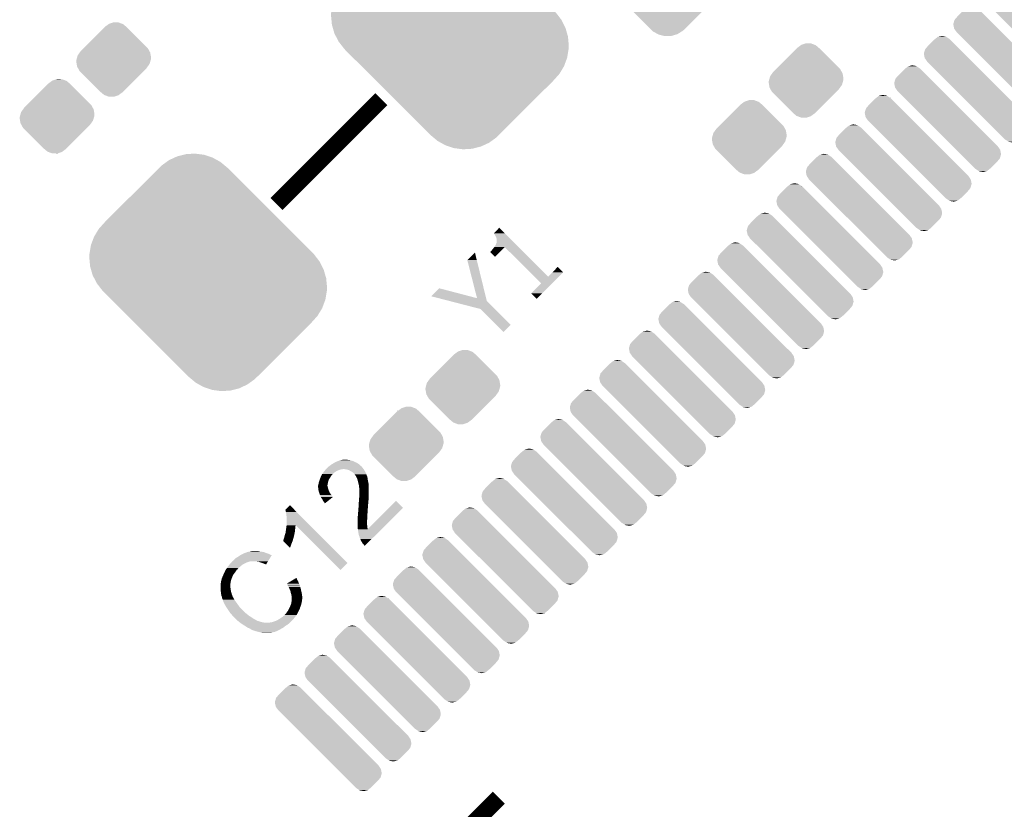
# Model space of a CAD drawing. Extents: x -9 to 122, y -9 to 65.
# Tile 141 of 256: x 43 to 55, y 46 to 56. Entities that reach past the tile are written whole.
import ezdxf

# ---------------------------------------------------------------- set-up
doc = ezdxf.new("R2010")
doc.units = 0
doc.layers.get('0').update_dxf_attribs({"linetype": 'CONTINUOUS'})
doc.layers.add('CLICKER_4_FOR_R7FA4M2A_V100_GTO', color=12, linetype='CONTINUOUS')
doc.layers.add('CLICKER_4_FOR_R7FA4M2A_V100_GTS', color=13, linetype='CONTINUOUS')

# ---------------------------------------------------------------- blocks, each defined once
blk = doc.blocks.new('CUSTOM_179')
for points in [[(-0.337542, 0.159966), (-0.111486, 0.386022), (0.386034, 0.159966), (0.159978, 0.386022)], [(-0.111486, 0.386022), (-0.10132, 0.396188), (0.159978, 0.386022), (0.147838, 0.396188)], [(-0.10132, 0.396188), (-0.10058, 0.396928), (-0.09984, 0.396188), (-0.10058, 0.396928)], [(-0.09984, 0.396188), (-0.062056, 0.424334), (0.147838, 0.396188), (0.114222, 0.424334)], [(-0.062056, 0.424334), (-0.057958, 0.427386), (0.114222, 0.424334), (0.10605, 0.427386)], [(-0.057958, 0.427386), (-0.00452, 0.44521), (0.10605, 0.427386), (0.058318, 0.44521)], [(-0.00452, 0.44521), (-0.001348, 0.446268), (0.058318, 0.44521), (-0.001348, 0.446268)], [(-0.396928, 0.10058), (-0.361196, 0.136312), (0.429078, 0.10058), (0.409112, 0.136312)], [(-0.361196, 0.136312), (-0.337542, 0.159966), (0.409112, 0.136312), (0.386034, 0.159966)], [(-0.447254, -0.00613), (-0.44374, 0.006132), (0.443738, -0.00613), (0.447254, 0.006132)], [(-0.44374, 0.006132), (-0.438216, 0.0254), (0.447254, 0.006132), (0.44831, 0.0254)], [(-0.438216, 0.0254), (-0.430808, 0.051232), (0.44831, 0.0254), (0.44388, 0.051232)], [(-0.430808, 0.051232), (-0.40732, 0.084216), (0.44388, 0.051232), (0.43822, 0.084216)], [(-0.40732, 0.084216), (-0.39619, 0.099842), (0.43822, 0.084216), (0.42949, 0.099842)], [(-0.39619, 0.099842), (-0.396928, 0.10058), (0.42949, 0.099842), (0.429078, 0.10058)], [(-0.44831, -0.0254), (-0.447254, -0.00613), (0.438212, -0.0254), (0.443738, -0.00613)], [(-0.443878, -0.05123), (-0.44831, -0.0254), (0.430808, -0.05123), (0.438212, -0.0254)], [(-0.438222, -0.084216), (-0.443878, -0.05123), (0.407314, -0.084216), (0.430808, -0.05123)], [(-0.429492, -0.09984), (-0.438222, -0.084216), (0.396188, -0.09984), (0.407314, -0.084216)], [(-0.429078, -0.10058), (-0.429492, -0.09984), (0.396928, -0.10058), (0.396188, -0.09984)], [(-0.409114, -0.136312), (-0.429078, -0.10058), (0.361196, -0.136312), (0.396928, -0.10058)], [(-0.386012, -0.159988), (-0.409114, -0.136312), (0.33752, -0.159988), (0.361196, -0.136312)], [(-0.159988, -0.386012), (-0.386012, -0.159988), (0.111496, -0.386012), (0.33752, -0.159988)], [(-0.147838, -0.396186), (-0.159988, -0.386012), (0.101322, -0.396186), (0.111496, -0.386012)], [(-0.114234, -0.424326), (-0.147838, -0.396186), (0.062064, -0.424326), (0.099838, -0.396186)], [(-0.106024, -0.427392), (-0.114234, -0.424326), (0.05795, -0.427392), (0.062064, -0.424326)], [(-0.05833, -0.445208), (-0.106024, -0.427392), (0.00452, -0.445208), (0.05795, -0.427392)], [(0.001336, -0.44627), (-0.05833, -0.445208), (0.001336, -0.44627), (0.00452, -0.445208)], [(0.10058, -0.396928), (0.099838, -0.396186), (0.10058, -0.396928), (0.101322, -0.396186)]]:
    blk.add_solid(points)
blk = doc.blocks.new('CUSTOM_199')
for points in [[(-0.594428, 0.515532), (-0.515456, 0.594504), (-0.246124, 0.515532), (-0.325096, 0.594504)], [(-0.515456, 0.594504), (-0.502992, 0.604496), (-0.325096, 0.594504), (-0.335088, 0.604496)], [(-0.502992, 0.604496), (-0.473298, 0.628298), (-0.336636, 0.604496), (-0.372512, 0.628298)], [(-0.473298, 0.628298), (-0.459946, 0.631578), (-0.372512, 0.628298), (-0.377458, 0.631578)], [(-0.459946, 0.631578), (-0.425722, 0.639984), (-0.377458, 0.631578), (-0.425722, 0.639984)], [(-0.336636, 0.604496), (-0.335862, 0.60527), (-0.335088, 0.604496), (-0.335862, 0.60527)], [(-0.639712, 0.431002), (-0.62593, 0.478014), (-0.161594, 0.431002), (-0.208606, 0.478014)], [(-0.62593, 0.478014), (-0.594428, 0.515532), (-0.208606, 0.478014), (-0.246124, 0.515532)], [(-0.64008, 0.42164), (-0.639712, 0.431002), (-0.152232, 0.42164), (-0.161594, 0.431002)], [(-0.630028, 0.373692), (-0.64008, 0.42164), (-0.104284, 0.373692), (-0.152232, 0.42164)], [(-0.604508, 0.336624), (-0.630028, 0.373692), (-0.067216, 0.336624), (-0.104284, 0.373692)], [(-0.60527, 0.335862), (-0.604508, 0.336624), (-0.066454, 0.335862), (-0.067216, 0.336624)], [(0.066454, -0.335862), (-0.60527, 0.335862), (0.60527, -0.335862), (-0.066454, 0.335862)], [(0.067218, -0.336626), (0.066454, -0.335862), (0.604506, -0.336626), (0.60527, -0.335862)], [(0.104284, -0.373692), (0.067218, -0.336626), (0.630024, -0.373692), (0.604506, -0.336626)], [(0.152232, -0.42164), (0.104284, -0.373692), (0.64008, -0.42164), (0.630024, -0.373692)], [(0.161586, -0.430994), (0.152232, -0.42164), (0.639712, -0.430994), (0.64008, -0.42164)], [(0.208598, -0.478006), (0.161586, -0.430994), (0.625932, -0.478006), (0.639712, -0.430994)], [(0.24612, -0.515528), (0.208598, -0.478006), (0.594432, -0.515528), (0.625932, -0.478006)], [(0.325032, -0.59444), (0.24612, -0.515528), (0.51552, -0.59444), (0.594432, -0.515528)], [(0.3351, -0.604508), (0.325032, -0.59444), (0.50297, -0.604508), (0.51552, -0.59444)], [(0.335862, -0.60527), (0.3351, -0.604508), (0.335862, -0.60527), (0.336624, -0.604508)], [(0.37252, -0.628326), (0.336624, -0.604508), (0.473284, -0.628326), (0.50297, -0.604508)], [(0.377444, -0.631594), (0.37252, -0.628326), (0.45997, -0.631594), (0.473284, -0.628326)], [(0.425706, -0.640006), (0.377444, -0.631594), (0.425706, -0.640006), (0.45997, -0.631594)]]:
    blk.add_solid(points)
blk = doc.blocks.new('CUSTOM_208')
for points in [[(-0.295458, 1.41069), (-0.265584, 1.418214), (-0.050424, 1.41069), (-0.108498, 1.418214)], [(-0.265584, 1.418214), (-0.15765, 1.424582), (-0.108498, 1.418214), (-0.15765, 1.424582)], [(-0.556354, 1.283258), (-0.498502, 1.324764), (0.197038, 1.283258), (0.146976, 1.324764)], [(-0.498502, 1.324764), (-0.468504, 1.346286), (0.146976, 1.324764), (0.107994, 1.346286)], [(-0.468504, 1.346286), (-0.402284, 1.377022), (0.107994, 1.346286), (0.05232, 1.377022)], [(-0.402284, 1.377022), (-0.37043, 1.391806), (0.05232, 1.377022), (0.007204, 1.391806)], [(-0.37043, 1.391806), (-0.295458, 1.41069), (0.007204, 1.391806), (-0.050424, 1.41069)], [(-1.239974, 0.600982), (-0.600982, 1.239974), (0.88615, 0.600982), (0.247158, 1.239974)], [(-0.600982, 1.239974), (-0.584714, 1.255754), (0.247158, 1.239974), (0.231378, 1.255754)], [(-0.584714, 1.255754), (-0.556354, 1.283258), (0.23021, 1.255754), (0.197038, 1.283258)], [(0.23021, 1.255754), (0.230794, 1.256338), (0.231378, 1.255754), (0.230794, 1.256338)], [(-1.312094, 0.520428), (-1.239974, 0.600982), (0.966704, 0.520428), (0.88615, 0.600982)], [(-1.367908, 0.427826), (-1.312094, 0.520428), (1.059306, 0.427826), (0.966704, 0.520428)], [(-1.405452, 0.326432), (-1.367908, 0.427826), (1.1607, 0.326432), (1.059306, 0.427826)], [(-1.421558, 0.230794), (-1.405452, 0.326432), (1.256338, 0.230794), (1.1607, 0.326432)], [(-1.42494, 0.1778), (-1.423556, 0.215722), (1.299034, 0.1778), (1.269766, 0.215722)], [(-1.42045, 0.130128), (-1.42494, 0.1778), (1.335826, 0.130128), (1.299034, 0.1778)], [(-1.423556, 0.215722), (-1.423406, 0.219812), (1.269766, 0.215722), (1.265812, 0.219812)], [(-1.423406, 0.219812), (-1.421656, 0.23021), (1.265812, 0.219812), (1.255754, 0.23021)], [(-1.421656, 0.23021), (-1.421558, 0.230794), (1.255754, 0.23021), (1.256338, 0.230794)], [(-1.414802, 0.070154), (-1.42045, 0.130128), (1.366254, 0.070154), (1.335826, 0.130128)], [(-1.404252, 0.033704), (-1.414802, 0.070154), (1.384744, 0.033704), (1.366254, 0.070154)], [(-1.384746, -0.033704), (-1.404252, 0.033704), (1.404254, -0.033704), (1.384744, 0.033704)], [(-1.366254, -0.070154), (-1.384746, -0.033704), (1.414802, -0.070154), (1.404254, -0.033704)], [(-1.335828, -0.130128), (-1.366254, -0.070154), (1.420452, -0.130128), (1.414802, -0.070154)], [(-1.299034, -0.1778), (-1.335828, -0.130128), (1.42494, -0.1778), (1.420452, -0.130128)], [(-1.269768, -0.215722), (-1.299034, -0.1778), (1.423556, -0.215722), (1.42494, -0.1778)], [(-1.265854, -0.219768), (-1.269768, -0.215722), (1.42341, -0.219768), (1.423556, -0.215722)], [(-1.255756, -0.230212), (-1.265854, -0.219768), (1.421652, -0.230212), (1.42341, -0.219768)], [(-1.256338, -0.230794), (-1.255756, -0.230212), (1.421554, -0.230794), (1.421652, -0.230212)], [(-1.160742, -0.32639), (-1.256338, -0.230794), (1.405464, -0.32639), (1.421554, -0.230794)], [(-1.059346, -0.427786), (-1.160742, -0.32639), (1.367926, -0.427786), (1.405464, -0.32639)], [(-0.96674, -0.520392), (-1.059346, -0.427786), (1.312118, -0.520392), (1.367926, -0.427786)], [(-0.88618, -0.600952), (-0.96674, -0.520392), (1.240004, -0.600952), (1.312118, -0.520392)], [(-0.24712, -1.240012), (-0.88618, -0.600952), (0.600944, -1.240012), (1.240004, -0.600952)], [(-0.231376, -1.255756), (-0.24712, -1.240012), (0.58471, -1.255756), (0.600944, -1.240012)], [(-0.230794, -1.256338), (-0.231376, -1.255756), (-0.230794, -1.256338), (-0.230212, -1.255756)], [(-0.197038, -1.28326), (-0.230212, -1.255756), (0.556352, -1.28326), (0.58471, -1.255756)], [(-0.146978, -1.324766), (-0.197038, -1.28326), (0.498498, -1.324766), (0.556352, -1.28326)], [(-0.107994, -1.346288), (-0.146978, -1.324766), (0.468502, -1.346288), (0.498498, -1.324766)], [(-0.052322, -1.377024), (-0.107994, -1.346288), (0.40228, -1.377024), (0.468502, -1.346288)], [(-0.007204, -1.391808), (-0.052322, -1.377024), (0.370428, -1.391808), (0.40228, -1.377024)], [(0.050422, -1.410692), (-0.007204, -1.391808), (0.295454, -1.410692), (0.370428, -1.391808)], [(0.108498, -1.418216), (0.050422, -1.410692), (0.265582, -1.418216), (0.295454, -1.410692)], [(0.157648, -1.424584), (0.108498, -1.418216), (0.157648, -1.424584), (0.265582, -1.418216)]]:
    blk.add_solid(points)
blk = doc.blocks.new('CUSTOM_210')
for points in [[(-0.436348, 0.696964), (-0.413308, 0.718248), (-0.024278, 0.696964), (-0.046392, 0.718248)], [(-0.413308, 0.718248), (-0.396794, 0.728584), (-0.046392, 0.718248), (-0.057132, 0.728584)], [(-0.396794, 0.728584), (-0.34843, 0.758852), (-0.057132, 0.728584), (-0.11238, 0.758852)], [(-0.34843, 0.758852), (-0.326952, 0.765358), (-0.11238, 0.758852), (-0.124256, 0.765358)], [(-0.326952, 0.765358), (-0.275178, 0.78104), (-0.124256, 0.765358), (-0.189442, 0.78104)], [(-0.275178, 0.78104), (-0.198672, 0.78326), (-0.189442, 0.78104), (-0.198672, 0.78326)], [(-0.69577, 0.437542), (-0.457804, 0.675508), (0.235978, 0.437542), (-0.001988, 0.675508)], [(-0.457804, 0.675508), (-0.436348, 0.696964), (-0.001988, 0.675508), (-0.024278, 0.696964)], [(-0.77391, 0.307476), (-0.74351, 0.377718), (0.366044, 0.307476), (0.295802, 0.377718)], [(-0.74351, 0.377718), (-0.69577, 0.437542), (0.295802, 0.377718), (0.235978, 0.437542)], [(-0.78486, 0.2286), (-0.77391, 0.307476), (0.44492, 0.2286), (0.366044, 0.307476)], [(-0.774744, 0.152732), (-0.78486, 0.2286), (0.520788, 0.152732), (0.44492, 0.2286)], [(-0.745104, 0.082166), (-0.774744, 0.152732), (0.591354, 0.082166), (0.520788, 0.152732)], [(-0.698012, 0.02183), (-0.745104, 0.082166), (0.65169, 0.02183), (0.591354, 0.082166)], [(-0.675318, 0.001798), (-0.698012, 0.02183), (0.671722, 0.001798), (0.65169, 0.02183)], [(-0.671488, -0.002032), (-0.675318, 0.001798), (0.675552, -0.002032), (0.671722, 0.001798)], [(-0.651676, -0.021844), (-0.671488, -0.002032), (0.697978, -0.021844), (0.675552, -0.002032)], [(-0.591348, -0.082172), (-0.651676, -0.021844), (0.74508, -0.082172), (0.697978, -0.021844)], [(-0.520786, -0.152734), (-0.591348, -0.082172), (0.774732, -0.152734), (0.74508, -0.082172)], [(-0.44492, -0.2286), (-0.520786, -0.152734), (0.78486, -0.2286), (0.774732, -0.152734)], [(-0.366062, -0.307458), (-0.44492, -0.2286), (0.773914, -0.307458), (0.78486, -0.2286)], [(-0.295818, -0.377702), (-0.366062, -0.307458), (0.743518, -0.377702), (0.773914, -0.307458)], [(-0.23599, -0.43753), (-0.295818, -0.377702), (0.695782, -0.43753), (0.743518, -0.377702)], [(0.001804, -0.675324), (-0.23599, -0.43753), (0.457988, -0.675324), (0.695782, -0.43753)], [(0.02312, -0.695882), (0.001804, -0.675324), (0.43743, -0.695882), (0.457988, -0.675324)], [(0.04655, -0.718478), (0.02312, -0.695882), (0.413082, -0.718478), (0.43743, -0.695882)], [(0.056894, -0.728456), (0.04655, -0.718478), (0.397102, -0.728456), (0.413082, -0.718478)], [(0.11255, -0.759018), (0.056894, -0.728456), (0.348162, -0.759018), (0.397102, -0.728456)], [(0.123982, -0.765296), (0.11255, -0.759018), (0.32736, -0.765296), (0.348162, -0.759018)], [(0.189516, -0.781132), (0.123982, -0.765296), (0.274888, -0.781132), (0.32736, -0.765296)], [(0.19838, -0.783274), (0.189516, -0.781132), (0.19838, -0.783274), (0.274888, -0.781132)]]:
    blk.add_solid(points)

msp = doc.modelspace()

# ---------------------------------------------------------------- linework, layer by layer
at = {"layer": 'CLICKER_4_FOR_R7FA4M2A_V100_GTO', "const_width": 0.2032}
for points in [[(46.2407, 53.49494), (47.498, 54.75224)], [(48.44542, 45.91304), (48.90516, 46.37278)]]:
    msp.add_lwpolyline(points, dxfattribs=at)
at = {"layer": 'CLICKER_4_FOR_R7FA4M2A_V100_GTO'}
for points in [[(48.844212, 53.141894), (48.910256, 53.210446), (48.978812, 53.141894), (48.910256, 53.210446)], [(48.859438, 53.12156), (48.844212, 53.141894), (48.999148, 53.12156), (48.978812, 53.141894)], [(48.8696, 53.10124), (48.859438, 53.12156), (49.019468, 53.10124), (48.999148, 53.12156)], [(48.86198, 52.994562), (48.87214, 53.01488), (49.126152, 52.994562), (49.105832, 53.01488)], [(48.877218, 53.083462), (48.8696, 53.10124), (49.037248, 53.083462), (49.019468, 53.10124)], [(48.87214, 53.01488), (48.87976, 53.035204), (49.105832, 53.01488), (49.085508, 53.035204)], [(48.87976, 53.068222), (48.877218, 53.083462), (49.052488, 53.068222), (49.037248, 53.083462)], [(48.87976, 53.035204), (48.87976, 53.068222), (49.085508, 53.035204), (49.052488, 53.068222)], [(48.526708, 52.821848), (48.61815, 52.91324), (48.6405, 52.821848), (48.61815, 52.91324)], [(48.801034, 52.918372), (48.811182, 52.928522), (48.917856, 52.918372), (48.928008, 52.928522)], [(48.859424, 52.859954), (48.801034, 52.918372), (48.859424, 52.859954), (48.917856, 52.918372)], [(48.811182, 52.928522), (48.82134, 52.94122), (48.928008, 52.928522), (48.940708, 52.94122)], [(48.82134, 52.94122), (48.83404, 52.95646), (48.940708, 52.94122), (48.955952, 52.95646)], [(48.83404, 52.95646), (48.849268, 52.976766), (48.955952, 52.95646), (48.976264, 52.976766)], [(48.849268, 52.976766), (48.84928, 52.97678), (49.143948, 52.976766), (49.143934, 52.97678)], [(48.84928, 52.97678), (48.86198, 52.994562), (49.143934, 52.97678), (49.126152, 52.994562)], [(49.331388, 52.623734), (48.976264, 52.976766), (49.496996, 52.623734), (49.143948, 52.976766)], [(48.643532, 52.364674), (48.526708, 52.821848), (48.752302, 52.364674), (48.6405, 52.821848)], [(49.496996, 52.623734), (49.546674, 52.674504), (49.62653, 52.623734), (49.677306, 52.674504)], [(49.546674, 52.674504), (49.611296, 52.740546), (49.677306, 52.674504), (49.611296, 52.740546)], [(49.293794, 52.423076), (49.413146, 52.542456), (49.425852, 52.423076), (49.545244, 52.542456)], [(49.413146, 52.542456), (49.331388, 52.623734), (49.545244, 52.542456), (49.62653, 52.623734)], [(48.094926, 52.387528), (48.188892, 52.484018), (48.55647, 52.387528), (48.188892, 52.484018)], [(49.359804, 52.357034), (49.293794, 52.423076), (49.359804, 52.357034), (49.425852, 52.423076)], [(48.183276, 52.364674), (48.094926, 52.387528), (48.643532, 52.364674), (48.55647, 52.387528)], [(48.311064, 52.331618), (48.183276, 52.364674), (48.760384, 52.331618), (48.752302, 52.364674)], [(48.684176, 52.235102), (48.311064, 52.331618), (48.85689, 52.235102), (48.760384, 52.331618)], [(48.874694, 52.044584), (48.684176, 52.235102), (49.047386, 52.044584), (48.85689, 52.235102)], [(48.961024, 51.958254), (48.874694, 52.044584), (48.961024, 51.958254), (49.047386, 52.044584)], [(46.94174, 50.39614), (46.9773, 50.41138), (47.18812, 50.39614), (47.155102, 50.41138)], [(46.9773, 50.41138), (46.997622, 50.419), (47.155102, 50.41138), (47.127168, 50.419)], [(46.997622, 50.419), (46.99763, 50.419002), (47.127168, 50.419), (47.12716, 50.419002)], [(46.99763, 50.419002), (47.017934, 50.424078), (47.12716, 50.419002), (47.111922, 50.424078)], [(47.017934, 50.424078), (47.017942, 50.42408), (47.111922, 50.424078), (47.099222, 50.42408)], [(47.017942, 50.42408), (47.038262, 50.42662), (47.099222, 50.42408), (47.086522, 50.42662)], [(47.038262, 50.42662), (47.058566, 50.429158), (47.068744, 50.42662), (47.063664, 50.429158)], [(47.058566, 50.429158), (47.058582, 50.42916), (47.063664, 50.429158), (47.058582, 50.42916)], [(46.801312, 50.274218), (46.812198, 50.289458), (46.934118, 50.274218), (46.956978, 50.289458)], [(46.812198, 50.289458), (46.8122, 50.28946), (46.956978, 50.289458), (46.956982, 50.28946)], [(46.8122, 50.28946), (46.820908, 50.29962), (46.956982, 50.28946), (46.97984, 50.29962)], [(46.820908, 50.29962), (46.82744, 50.30724), (46.97984, 50.29962), (47.00016, 50.30724)], [(46.82744, 50.30724), (46.831884, 50.31232), (47.00016, 50.30724), (47.017936, 50.31232)], [(46.831884, 50.31232), (46.834106, 50.314858), (47.030636, 50.31232), (47.038258, 50.314858)], [(46.834106, 50.314858), (46.834108, 50.31486), (47.038258, 50.314858), (47.043342, 50.31486)], [(46.834108, 50.31486), (46.845224, 50.327562), (47.283118, 50.31486), (47.272956, 50.327562)], [(46.845224, 50.327562), (46.8503, 50.330104), (47.272956, 50.327562), (47.270922, 50.330104)], [(46.8503, 50.330104), (46.853686, 50.33518), (47.270922, 50.330104), (47.26686, 50.33518)], [(46.853686, 50.33518), (46.855382, 50.337722), (47.26686, 50.33518), (47.264954, 50.337722)], [(46.855382, 50.337722), (46.863, 50.3428), (47.264954, 50.337722), (47.261144, 50.3428)], [(46.863, 50.3428), (46.866384, 50.345338), (47.261144, 50.3428), (47.25924, 50.345338)], [(46.866384, 50.345338), (46.873162, 50.350422), (47.25924, 50.345338), (47.25416, 50.350422)], [(46.873162, 50.350422), (46.88332, 50.35804), (47.25416, 50.350422), (47.245272, 50.35804)], [(46.88332, 50.35804), (46.892844, 50.36566), (47.245272, 50.35804), (47.23638, 50.36566)], [(46.892844, 50.36566), (46.896022, 50.368202), (47.23638, 50.36566), (47.23333, 50.368202)], [(46.896022, 50.368202), (46.90872, 50.37582), (47.23333, 50.368202), (47.224188, 50.37582)], [(46.90872, 50.37582), (46.912846, 50.37836), (47.224188, 50.37582), (47.22114, 50.37836)], [(46.912846, 50.37836), (46.929354, 50.388518), (47.22114, 50.37836), (47.205902, 50.388518)], [(46.929354, 50.388518), (46.94174, 50.39614), (47.205902, 50.388518), (47.18812, 50.39614)], [(47.068738, 50.31232), (47.043342, 50.31486), (47.28515, 50.31232), (47.283118, 50.31486)], [(47.080178, 50.309778), (47.068738, 50.31232), (47.287182, 50.309778), (47.28515, 50.31232)], [(47.091598, 50.30724), (47.080178, 50.309778), (47.288634, 50.30724), (47.287182, 50.309778)], [(47.11192, 50.29962), (47.091598, 50.30724), (47.292988, 50.29962), (47.288634, 50.30724)], [(47.125258, 50.292), (47.11192, 50.29962), (47.29734, 50.292), (47.292988, 50.29962)], [(47.129702, 50.28946), (47.125258, 50.292), (47.29861, 50.28946), (47.29734, 50.292)], [(47.144938, 50.28184), (47.129702, 50.28946), (47.30242, 50.28184), (47.29861, 50.28946)], [(46.7487, 50.157382), (46.75124, 50.170078), (46.857638, 50.157382), (46.86046, 50.170078)], [(46.75124, 50.170078), (46.751242, 50.17008), (46.86046, 50.170078), (46.86046, 50.17008)], [(46.751242, 50.17008), (46.759706, 50.19548), (46.86046, 50.17008), (46.87062, 50.19548)], [(46.759706, 50.19548), (46.7614, 50.200558), (46.87062, 50.19548), (46.874246, 50.200558)], [(46.7614, 50.200558), (46.766842, 50.213258), (46.874246, 50.200558), (46.88332, 50.213258)], [(46.766842, 50.213258), (46.76902, 50.21834), (46.88332, 50.213258), (46.886222, 50.21834)], [(46.76902, 50.21834), (46.775368, 50.231038), (46.886222, 50.21834), (46.893478, 50.231038)], [(46.775368, 50.231038), (46.78172, 50.24374), (46.893478, 50.231038), (46.90364, 50.24374)], [(46.78172, 50.24374), (46.784258, 50.248814), (46.90364, 50.24374), (46.906178, 50.248814)], [(46.784258, 50.248814), (46.785528, 50.251354), (46.906178, 50.248814), (46.911246, 50.251354)], [(46.785528, 50.251354), (46.78679, 50.253878), (46.911246, 50.251354), (46.91126, 50.253878)], [(46.78679, 50.253878), (46.786802, 50.2539), (46.91126, 50.253878), (46.913794, 50.2539)], [(46.786802, 50.2539), (46.801312, 50.274218), (46.913794, 50.2539), (46.934118, 50.274218)], [(47.1551, 50.27422), (47.144938, 50.28184), (47.30623, 50.27422), (47.30242, 50.28184)], [(47.162712, 50.269144), (47.1551, 50.27422), (47.308768, 50.269144), (47.30623, 50.27422)], [(47.16272, 50.266622), (47.162712, 50.269144), (47.310028, 50.266622), (47.308768, 50.269144)], [(47.16525, 50.2666), (47.16272, 50.266622), (47.31004, 50.2666), (47.310028, 50.266622)], [(47.176692, 50.251356), (47.16525, 50.2666), (47.31766, 50.251356), (47.31004, 50.2666)], [(47.178596, 50.248818), (47.176692, 50.251356), (47.317662, 50.248818), (47.31766, 50.251356)], [(47.1805, 50.24628), (47.178596, 50.248818), (47.318508, 50.24628), (47.317662, 50.248818)], [(47.183888, 50.2412), (47.1805, 50.24628), (47.3202, 50.2412), (47.318508, 50.24628)], [(47.190662, 50.231038), (47.183888, 50.2412), (47.325282, 50.231038), (47.3202, 50.2412)], [(47.195738, 50.223422), (47.190662, 50.231038), (47.327458, 50.223422), (47.325282, 50.231038)], [(47.200256, 50.213258), (47.195738, 50.223422), (47.33036, 50.213258), (47.327458, 50.223422)], [(47.2059, 50.200558), (47.200256, 50.213258), (47.331948, 50.200558), (47.33036, 50.213258)], [(47.20844, 50.192942), (47.2059, 50.200558), (47.3329, 50.192942), (47.331948, 50.200558)], [(47.213518, 50.1777), (47.20844, 50.192942), (47.33595, 50.1777), (47.3329, 50.192942)], [(47.2186, 50.154838), (47.213518, 50.1777), (47.340522, 50.154838), (47.33595, 50.1777)], [(46.73854, 50.096422), (46.738542, 50.10658), (46.854534, 50.096422), (46.85284, 50.10658)], [(46.739176, 50.091338), (46.73854, 50.096422), (46.85538, 50.091338), (46.854534, 50.096422)], [(46.738542, 50.10658), (46.738544, 50.114198), (46.85284, 50.10658), (46.850302, 50.114198)], [(46.738544, 50.119278), (46.738546, 50.119286), (46.8503, 50.119278), (46.8503, 50.119286)], [(46.738544, 50.114198), (46.738544, 50.119278), (46.850302, 50.114198), (46.8503, 50.119278)], [(46.738546, 50.119286), (46.74108, 50.121826), (46.8503, 50.119286), (46.850762, 50.121826)], [(46.741398, 50.07356), (46.739176, 50.091338), (46.86046, 50.07356), (46.85538, 50.091338)], [(46.74108, 50.121826), (46.741082, 50.129442), (46.850762, 50.121826), (46.852146, 50.129442)], [(46.741082, 50.129442), (46.74362, 50.137064), (46.852146, 50.129442), (46.853532, 50.137064)], [(46.74362, 50.055782), (46.741398, 50.07356), (46.867128, 50.055782), (46.86046, 50.07356)], [(46.74362, 50.14722), (46.743622, 50.147224), (46.85538, 50.14722), (46.85538, 50.147224)], [(46.74362, 50.137064), (46.74362, 50.14722), (46.853532, 50.137064), (46.85538, 50.14722)], [(46.744348, 50.05324), (46.74362, 50.055782), (46.86808, 50.05324), (46.867128, 50.055782)], [(46.743622, 50.147224), (46.7487, 50.157382), (46.85538, 50.147224), (46.857638, 50.157382)], [(46.748702, 50.038), (46.744348, 50.05324), (46.874856, 50.038), (46.86808, 50.05324)], [(47.222228, 50.14214), (47.2186, 50.154838), (47.34306, 50.14214), (47.340522, 50.154838)], [(47.223678, 50.137062), (47.222228, 50.14214), (47.343452, 50.137062), (47.34306, 50.14214)], [(47.226218, 50.131984), (47.223678, 50.137062), (47.343842, 50.131984), (47.343452, 50.137062)], [(47.22622, 50.124362), (47.226218, 50.131984), (47.344428, 50.124362), (47.343842, 50.131984)], [(47.228126, 50.109122), (47.22622, 50.124362), (47.3456, 50.109122), (47.344428, 50.124362)], [(47.2313, 50.08372), (47.228126, 50.109122), (47.3456, 50.08372), (47.3456, 50.109122)], [(47.2313, 49.99228), (47.2313, 50.08372), (47.3456, 49.99228), (47.3456, 50.08372)], [(46.751424, 50.030378), (46.748702, 50.038), (46.878242, 50.030378), (46.874856, 50.038)], [(46.760494, 50.00498), (46.751424, 50.030378), (46.89602, 50.00498), (46.878242, 50.030378)], [(46.7614, 50.00244), (46.760494, 50.00498), (46.89805, 50.00244), (46.89602, 50.00498)], [(46.771958, 49.979566), (46.7614, 50.00244), (46.916324, 49.979566), (46.89805, 50.00244)], [(46.77664, 49.969422), (46.771958, 49.979566), (46.903468, 49.969422), (46.916324, 49.979566)], [(46.7868, 49.95672), (46.77664, 49.969422), (46.88737, 49.95672), (46.903468, 49.969422)], [(46.7995, 49.931322), (46.7868, 49.95672), (46.855184, 49.931322), (46.88737, 49.95672)], [(46.80712, 49.92116), (46.7995, 49.931322), (46.842304, 49.92116), (46.855184, 49.931322)], [(47.22622, 49.91608), (47.22876, 49.93894), (47.340288, 49.91608), (47.342366, 49.93894)], [(47.22876, 49.93894), (47.22916, 49.94656), (47.342366, 49.93894), (47.34306, 49.94656)], [(47.22916, 49.94656), (47.230364, 49.969418), (47.34306, 49.94656), (47.34306, 49.969418)], [(47.230364, 49.969418), (47.2313, 49.987198), (47.34306, 49.969418), (47.345034, 49.987198)], [(47.2313, 49.987198), (47.2313, 49.99228), (47.345034, 49.987198), (47.3456, 49.99228)], [(47.589446, 49.850024), (47.673276, 49.933846), (47.754526, 49.850024), (47.673276, 49.933846)], [(46.344848, 49.82719), (46.400736, 49.880506), (46.453856, 49.82719), (46.400736, 49.880506)], [(46.35246, 49.79924), (46.344848, 49.82719), (46.481702, 49.79924), (46.453856, 49.82719)], [(46.8122, 49.91354), (46.80712, 49.92116), (46.832648, 49.91354), (46.842304, 49.92116)], [(46.817278, 49.90846), (46.8122, 49.91354), (46.82621, 49.90846), (46.832648, 49.91354)], [(46.819806, 49.903406), (46.817278, 49.90846), (46.819806, 49.903406), (46.82621, 49.90846)], [(47.216624, 49.784), (47.219728, 49.81194), (47.33036, 49.784), (47.3329, 49.81194)], [(47.219728, 49.81194), (47.22114, 49.824642), (47.3329, 49.81194), (47.3329, 49.824642)], [(47.22114, 49.844962), (47.221646, 49.847498), (47.334806, 49.844962), (47.33544, 49.847498)], [(47.22114, 49.837338), (47.22114, 49.844962), (47.3329, 49.837338), (47.334806, 49.844962)], [(47.22114, 49.824642), (47.22114, 49.837338), (47.3329, 49.824642), (47.3329, 49.837338)], [(47.221646, 49.847498), (47.22368, 49.857662), (47.33544, 49.847498), (47.33544, 49.857662)], [(47.22368, 49.8729), (47.225902, 49.89068), (47.336498, 49.8729), (47.33798, 49.89068)], [(47.22368, 49.860202), (47.22368, 49.8729), (47.33544, 49.860202), (47.336498, 49.8729)], [(47.22368, 49.857662), (47.22368, 49.860202), (47.33544, 49.857662), (47.33544, 49.860202)], [(47.225902, 49.89068), (47.22622, 49.893222), (47.33798, 49.89068), (47.33821, 49.893222)], [(47.22622, 49.893222), (47.22622, 49.91608), (47.33821, 49.893222), (47.340288, 49.91608)], [(47.33293, 49.59353), (47.589446, 49.850024), (47.498, 49.59353), (47.754526, 49.850024)], [(46.35754, 49.7713), (46.35246, 49.79924), (46.509538, 49.7713), (46.481702, 49.79924)], [(46.36008, 49.74336), (46.35754, 49.7713), (46.537374, 49.74336), (46.509538, 49.7713)], [(46.36262, 49.71796), (46.36008, 49.74336), (46.56268, 49.71796), (46.537374, 49.74336)], [(46.36262, 49.657002), (46.36262, 49.71796), (46.623412, 49.657002), (46.56268, 49.71796)], [(47.21098, 49.69764), (47.212504, 49.7205), (47.325532, 49.69764), (47.32782, 49.7205)], [(47.21098, 49.695102), (47.21098, 49.69764), (47.32528, 49.695102), (47.325532, 49.69764)], [(47.21098, 49.646838), (47.21098, 49.695102), (47.32528, 49.646838), (47.32528, 49.695102)], [(47.212504, 49.7205), (47.21352, 49.73574), (47.32782, 49.7205), (47.32782, 49.73574)], [(47.21352, 49.73574), (47.214566, 49.753522), (47.32782, 49.73574), (47.32782, 49.753522)], [(47.214566, 49.753522), (47.21606, 49.77892), (47.32782, 49.753522), (47.329936, 49.77892)], [(47.21606, 49.77892), (47.216624, 49.784), (47.329936, 49.77892), (47.33036, 49.784)], [(46.34883, 49.55794), (46.352458, 49.58334), (46.45914, 49.55794), (46.46168, 49.58334)], [(46.352458, 49.58334), (46.355362, 49.60366), (46.46168, 49.58334), (46.46422, 49.60366)], [(46.355362, 49.60366), (46.357538, 49.618898), (46.46422, 49.60366), (46.46676, 49.618898)], [(46.357538, 49.618898), (46.35754, 49.6189), (46.46676, 49.618898), (46.46676, 49.6189)], [(46.35754, 49.6189), (46.359232, 49.631598), (46.46676, 49.6189), (46.46676, 49.631598)], [(46.359232, 49.631598), (46.360582, 49.64172), (46.46676, 49.631598), (46.46929, 49.64172)], [(46.360582, 49.64172), (46.36262, 49.657002), (46.638638, 49.64172), (46.623412, 49.657002)], [(46.923968, 49.187084), (46.46929, 49.64172), (47.091586, 49.187084), (46.638638, 49.64172)], [(47.21098, 49.634138), (47.21098, 49.646838), (47.32782, 49.634138), (47.32528, 49.646838)], [(47.21098, 49.623982), (47.21098, 49.634138), (47.32782, 49.623982), (47.32782, 49.634138)], [(47.211616, 49.621438), (47.21098, 49.623982), (47.32782, 49.621438), (47.32782, 49.623982)], [(47.210994, 49.611296), (47.213518, 49.613828), (47.329678, 49.611296), (47.329214, 49.613828)], [(47.213514, 49.608746), (47.210994, 49.611296), (47.330144, 49.608746), (47.329678, 49.611296)], [(47.213518, 49.613828), (47.211616, 49.621438), (47.329214, 49.613828), (47.32782, 49.621438)], [(47.214786, 49.59353), (47.213514, 49.608746), (47.33293, 49.59353), (47.330144, 49.608746)], [(47.21606, 49.57826), (47.214786, 49.59353), (47.482728, 49.57826), (47.498, 49.59353)], [(47.22114, 49.55286), (47.21606, 49.57826), (47.457326, 49.55286), (47.482728, 49.57826)], [(46.31944, 49.45634), (46.319442, 49.458884), (46.43374, 49.45634), (46.434466, 49.458884)], [(46.31944, 49.453806), (46.31944, 49.45634), (46.432788, 49.453806), (46.43374, 49.45634)], [(46.319442, 49.458884), (46.32198, 49.463962), (46.434466, 49.458884), (46.435916, 49.463962)], [(46.32198, 49.463962), (46.325366, 49.47412), (46.435916, 49.463962), (46.43882, 49.47412)], [(46.325366, 49.47412), (46.32706, 49.4792), (46.43882, 49.47412), (46.440512, 49.4792)], [(46.32706, 49.4792), (46.331124, 49.489362), (46.440512, 49.4792), (46.4439, 49.489362)], [(46.331124, 49.489362), (46.33214, 49.491902), (46.4439, 49.489362), (46.444534, 49.491902)], [(46.33214, 49.491902), (46.333662, 49.499518), (46.444534, 49.491902), (46.44644, 49.499518)], [(46.333662, 49.499518), (46.334172, 49.502058), (46.44644, 49.499518), (46.44644, 49.502058)], [(46.334172, 49.502058), (46.337222, 49.5173), (46.44644, 49.502058), (46.45025, 49.5173)], [(46.337222, 49.5173), (46.3423, 49.53254), (46.45025, 49.5173), (46.45406, 49.53254)], [(46.3423, 49.53254), (46.34738, 49.547782), (46.45406, 49.53254), (46.457108, 49.547782)], [(46.34738, 49.547782), (46.34883, 49.55794), (46.457108, 49.547782), (46.45914, 49.55794)], [(47.22622, 49.524922), (47.22114, 49.55286), (47.429384, 49.524922), (47.457326, 49.55286)], [(47.23384, 49.5046), (47.22622, 49.524922), (47.40906, 49.5046), (47.429384, 49.524922)], [(47.238918, 49.48682), (47.23384, 49.5046), (47.391278, 49.48682), (47.40906, 49.5046)], [(47.244, 49.47412), (47.238918, 49.48682), (47.378576, 49.47412), (47.391278, 49.48682)], [(47.249076, 49.466506), (47.244, 49.47412), (47.370962, 49.466506), (47.378576, 49.47412)], [(47.24908, 49.461424), (47.249076, 49.466506), (47.36588, 49.461424), (47.370962, 49.466506)], [(47.2567, 49.446182), (47.24908, 49.461424), (47.350636, 49.446182), (47.36588, 49.461424)], [(46.357544, 49.4157), (46.31944, 49.453806), (46.4185, 49.4157), (46.432788, 49.453806)], [(46.380402, 49.39284), (46.357544, 49.4157), (46.41088, 49.39284), (46.4185, 49.4157)], [(46.400698, 49.372542), (46.380402, 49.39284), (46.400698, 49.372542), (46.41088, 49.39284)], [(47.26432, 49.43602), (47.2567, 49.446182), (47.340472, 49.43602), (47.350636, 49.446182)], [(47.271938, 49.423322), (47.26432, 49.43602), (47.327772, 49.423322), (47.340472, 49.43602)], [(47.27956, 49.413162), (47.271938, 49.423322), (47.317612, 49.413162), (47.327772, 49.423322)], [(47.287178, 49.405542), (47.27956, 49.413162), (47.30999, 49.405542), (47.317612, 49.413162)], [(47.29226, 49.397924), (47.287178, 49.405542), (47.302372, 49.397924), (47.30999, 49.405542)], [(47.297326, 49.395386), (47.29226, 49.397924), (47.299834, 49.395386), (47.302372, 49.397924)], [(47.29734, 49.392892), (47.297326, 49.395386), (47.29734, 49.392892), (47.299834, 49.395386)], [(45.71492, 49.212502), (45.727622, 49.2252), (46.140178, 49.212502), (46.147974, 49.2252)], [(45.727622, 49.2252), (45.73778, 49.232822), (46.147974, 49.2252), (46.152654, 49.232822)], [(45.73778, 49.232822), (45.747942, 49.242982), (46.152654, 49.232822), (46.158892, 49.242982)], [(45.747942, 49.242982), (45.760642, 49.253142), (46.158892, 49.242982), (46.165128, 49.253142)], [(45.760642, 49.253142), (45.77588, 49.260762), (46.165128, 49.253142), (46.169808, 49.260762)], [(45.77588, 49.260762), (45.805202, 49.28106), (46.169808, 49.260762), (46.18227, 49.28106)], [(45.805202, 49.28106), (45.808902, 49.28362), (46.18227, 49.28106), (46.176518, 49.28362)], [(45.808902, 49.28362), (45.84446, 49.3014), (46.176518, 49.28362), (46.136558, 49.3014)], [(45.84446, 49.3014), (45.84954, 49.30394), (46.136558, 49.3014), (46.12894, 49.30394)], [(45.84954, 49.30394), (45.863086, 49.30902), (46.12894, 49.30394), (46.1137, 49.30902)], [(45.863086, 49.30902), (45.883402, 49.316638), (46.1137, 49.30902), (46.093382, 49.316638)], [(45.883402, 49.316638), (45.890182, 49.31918), (46.093382, 49.316638), (46.083218, 49.31918)], [(45.890182, 49.31918), (45.901612, 49.32172), (46.083218, 49.31918), (46.07306, 49.32172)], [(45.901612, 49.32172), (45.913042, 49.32426), (46.07306, 49.32172), (46.050202, 49.32426)], [(45.913042, 49.32426), (45.935902, 49.32934), (46.050202, 49.32426), (46.02988, 49.32934)], [(45.935902, 49.32934), (45.938446, 49.329346), (46.02988, 49.32934), (46.029838, 49.329346)], [(45.938446, 49.329346), (45.940986, 49.33188), (46.029838, 49.329346), (46.0121, 49.33188)], [(45.626382, 49.0982), (45.628562, 49.103282), (45.7581, 49.0982), (45.76191, 49.103282)], [(45.628562, 49.103282), (45.632076, 49.108358), (45.76191, 49.103282), (45.765718, 49.108358)], [(45.632076, 49.108358), (45.635592, 49.113438), (45.765718, 49.108358), (45.773336, 49.113438)], [(45.635592, 49.113438), (45.640862, 49.121052), (45.773336, 49.113438), (45.77588, 49.121052)], [(45.640862, 49.121052), (45.642626, 49.123598), (45.77588, 49.121052), (45.780956, 49.123598)], [(45.642626, 49.123598), (45.646144, 49.12868), (45.780956, 49.123598), (45.78604, 49.12868)], [(45.646144, 49.12868), (45.65142, 49.1363), (45.78604, 49.12868), (45.794506, 49.1363)], [(45.65142, 49.1363), (45.662596, 49.15154), (45.794506, 49.1363), (45.81144, 49.15154)], [(45.662596, 49.15154), (45.677496, 49.17186), (45.81144, 49.15154), (45.83684, 49.17186)], [(45.677496, 49.17186), (45.679362, 49.174402), (45.83684, 49.17186), (45.841924, 49.174402)], [(45.679362, 49.174402), (45.688736, 49.18456), (45.841924, 49.174402), (45.86224, 49.18456)], [(45.688736, 49.18456), (45.698112, 49.19472), (45.86224, 49.18456), (45.8851, 49.19472)], [(45.698112, 49.19472), (45.705146, 49.20234), (45.8851, 49.19472), (45.90542, 49.20234)], [(45.705146, 49.20234), (45.709832, 49.207418), (45.90542, 49.20234), (45.920658, 49.207418)], [(45.709832, 49.207418), (45.709834, 49.20742), (45.920658, 49.207418), (45.933362, 49.20742)], [(45.709834, 49.20742), (45.70984, 49.207426), (45.933362, 49.20742), (45.933438, 49.207426)], [(45.70984, 49.207426), (45.709852, 49.20996), (45.933438, 49.207426), (45.966378, 49.20996)], [(45.709852, 49.20996), (45.709854, 49.209966), (46.138618, 49.20996), (46.138622, 49.209966)], [(45.709854, 49.209966), (45.71492, 49.212502), (46.138622, 49.209966), (46.140178, 49.212502)], [(45.996862, 49.20742), (45.966378, 49.20996), (46.137058, 49.20742), (46.138618, 49.20996)], [(46.027338, 49.20234), (45.996862, 49.20742), (46.13394, 49.20234), (46.137058, 49.20742)], [(46.05528, 49.19218), (46.027338, 49.20234), (46.127702, 49.19218), (46.13394, 49.20234)], [(46.078142, 49.18456), (46.05528, 49.19218), (46.123024, 49.18456), (46.127702, 49.19218)], [(46.09084, 49.17948), (46.078142, 49.18456), (46.119904, 49.17948), (46.123024, 49.18456)], [(46.098458, 49.17694), (46.09084, 49.17948), (46.118344, 49.17694), (46.119904, 49.17948)], [(46.10354, 49.1744), (46.098458, 49.17694), (46.116786, 49.1744), (46.118344, 49.17694)], [(46.111156, 49.17186), (46.10354, 49.1744), (46.115226, 49.17186), (46.116786, 49.1744)], [(46.11368, 49.16934), (46.111156, 49.17186), (46.11368, 49.16934), (46.115226, 49.17186)], [(47.007764, 49.103294), (46.923968, 49.187084), (47.007764, 49.103294), (47.091586, 49.187084)], [(45.57268, 48.955962), (45.580448, 48.988978), (45.68952, 48.955962), (45.69714, 48.988978)], [(45.580448, 48.988978), (45.58284, 48.999142), (45.69714, 48.988978), (45.701048, 48.999142)], [(45.58284, 48.999142), (45.582846, 49.001686), (45.701048, 48.999142), (45.702026, 49.001686)], [(45.582846, 49.001686), (45.58538, 49.004224), (45.702026, 49.001686), (45.703002, 49.004224)], [(45.58538, 49.004224), (45.59046, 49.01946), (45.703002, 49.004224), (45.708862, 49.01946)], [(45.59046, 49.01946), (45.591728, 49.022), (45.708862, 49.01946), (45.70984, 49.022)], [(45.591728, 49.022), (45.60062, 49.039782), (45.70984, 49.022), (45.71873, 49.039782)], [(45.60062, 49.039782), (45.604852, 49.052478), (45.71873, 49.039782), (45.72508, 49.052478)], [(45.604852, 49.052478), (45.6057, 49.05502), (45.72508, 49.052478), (45.727056, 49.05502)], [(45.6057, 49.05502), (45.61586, 49.07534), (45.727056, 49.05502), (45.74286, 49.07534)], [(45.61586, 49.07534), (45.62094, 49.0855), (45.74286, 49.07534), (45.749632, 49.0855)], [(45.62094, 49.0855), (45.626382, 49.0982), (45.749632, 49.0855), (45.7581, 49.0982)], [(46.434582, 48.983898), (46.455754, 48.9966), (46.489622, 48.983898), (46.48454, 48.9966)], [(46.455754, 48.9966), (46.468452, 49.004218), (46.48454, 48.9966), (46.482, 49.004218)], [(46.468452, 49.004218), (46.4769, 49.009286), (46.482, 49.004218), (46.479466, 49.009286)], [(46.4769, 49.009286), (46.476924, 49.0093), (46.479466, 49.009286), (46.476924, 49.0093)], [(45.57014, 48.91278), (45.571782, 48.940718), (45.68698, 48.91278), (45.68698, 48.940718)], [(45.57014, 48.90008), (45.57014, 48.91278), (45.68698, 48.90008), (45.68698, 48.91278)], [(45.57014, 48.87214), (45.57014, 48.90008), (45.68952, 48.87214), (45.68698, 48.90008)], [(45.57014, 48.872138), (45.57014, 48.87214), (45.689522, 48.872138), (45.68952, 48.87214)], [(45.572136, 48.844198), (45.57014, 48.872138), (45.6946, 48.844198), (45.689522, 48.872138)], [(45.571782, 48.940718), (45.57238, 48.950878), (45.68698, 48.940718), (45.68952, 48.950878)], [(45.57238, 48.950878), (45.572678, 48.955958), (45.68952, 48.950878), (45.68952, 48.955958)], [(45.572678, 48.955958), (45.57268, 48.955962), (45.68952, 48.955958), (45.68952, 48.955962)], [(46.362638, 48.940734), (46.392252, 48.958502), (46.509936, 48.940734), (46.50232, 48.958502)], [(46.373736, 48.92294), (46.362638, 48.940734), (46.517562, 48.92294), (46.509936, 48.940734)], [(46.37532, 48.920398), (46.373736, 48.92294), (46.51831, 48.920398), (46.517562, 48.92294)], [(46.38548, 48.90008), (46.37532, 48.920398), (46.524286, 48.90008), (46.51831, 48.920398)], [(46.394188, 48.879762), (46.38548, 48.90008), (46.53026, 48.879762), (46.524286, 48.90008)], [(46.392252, 48.958502), (46.417648, 48.973738), (46.50232, 48.958502), (46.49724, 48.973738)], [(46.408338, 48.846742), (46.394188, 48.879762), (46.537598, 48.846742), (46.53026, 48.879762)], [(46.417648, 48.973738), (46.434582, 48.983898), (46.49724, 48.973738), (46.489622, 48.983898)], [(45.57268, 48.836578), (45.572136, 48.844198), (45.696946, 48.836578), (45.6946, 48.844198)], [(45.576588, 48.81118), (45.57268, 48.836578), (45.704758, 48.81118), (45.696946, 48.836578)], [(45.57776, 48.80356), (45.576588, 48.81118), (45.707694, 48.80356), (45.704758, 48.81118)], [(45.5803, 48.790862), (45.57776, 48.80356), (45.712584, 48.790862), (45.707694, 48.80356)], [(45.585378, 48.780704), (45.5803, 48.790862), (45.716498, 48.780704), (45.712584, 48.790862)], [(45.58538, 48.77816), (45.585378, 48.780704), (45.717476, 48.77816), (45.716498, 48.780704)], [(45.58538, 48.778138), (45.58538, 48.77816), (45.72, 48.778138), (45.717476, 48.77816)], [(45.58538, 48.775616), (45.58538, 48.778138), (45.720002, 48.775616), (45.72, 48.778138)], [(45.58538, 48.770544), (45.58538, 48.775616), (45.72254, 48.770544), (45.720002, 48.775616)], [(45.59046, 48.76038), (45.58538, 48.770544), (45.727622, 48.76038), (45.72254, 48.770544)], [(45.592156, 48.755298), (45.59046, 48.76038), (45.730162, 48.755298), (45.727622, 48.76038)], [(45.594694, 48.74768), (45.592156, 48.755298), (45.73524, 48.74768), (45.730162, 48.755298)], [(46.410458, 48.83404), (46.408338, 48.846742), (46.54042, 48.83404), (46.537598, 48.846742)], [(46.41088, 48.8315), (46.410458, 48.83404), (46.54093, 48.8315), (46.54042, 48.83404)], [(46.41596, 48.813722), (46.41088, 48.8315), (46.544484, 48.813722), (46.54093, 48.8315)], [(46.416808, 48.808642), (46.41596, 48.813722), (46.5455, 48.808642), (46.544484, 48.813722)], [(46.4185, 48.79848), (46.416808, 48.808642), (46.546518, 48.79848), (46.5455, 48.808642)], [(46.42104, 48.785782), (46.4185, 48.79848), (46.547786, 48.785782), (46.546518, 48.79848)], [(46.42104, 48.783242), (46.42104, 48.785782), (46.54804, 48.783242), (46.547786, 48.785782)], [(46.42104, 48.762922), (46.42104, 48.783242), (46.54804, 48.762922), (46.54804, 48.783242)], [(46.421676, 48.76038), (46.42104, 48.762922), (46.54804, 48.76038), (46.54804, 48.762922)], [(46.421042, 48.747684), (46.423578, 48.752766), (46.54677, 48.747684), (46.547278, 48.752766)], [(46.423578, 48.752766), (46.421676, 48.76038), (46.547278, 48.752766), (46.54804, 48.76038)], [(45.601468, 48.72736), (45.594694, 48.74768), (45.74794, 48.72736), (45.73524, 48.74768)], [(45.6057, 48.714662), (45.601468, 48.72736), (45.757818, 48.714662), (45.74794, 48.72736)], [(45.611418, 48.7045), (45.6057, 48.714662), (45.76572, 48.7045), (45.757818, 48.714662)], [(45.625706, 48.6791), (45.611418, 48.7045), (45.7835, 48.6791), (45.76572, 48.7045)], [(45.628562, 48.67402), (45.625706, 48.6791), (45.787196, 48.67402), (45.7835, 48.6791)], [(45.642848, 48.65116), (45.628562, 48.67402), (45.803822, 48.65116), (45.787196, 48.67402)], [(45.65396, 48.633378), (45.642848, 48.65116), (45.821604, 48.633378), (45.803822, 48.65116)], [(45.675062, 48.6029), (45.65396, 48.633378), (45.852082, 48.6029), (45.821604, 48.633378)], [(46.378092, 48.61814), (46.387788, 48.635918), (46.5074, 48.61814), (46.51756, 48.635918)], [(46.387788, 48.635918), (46.39056, 48.640998), (46.51756, 48.635918), (46.51901, 48.640998)], [(46.39056, 48.640998), (46.396332, 48.6537), (46.51901, 48.640998), (46.522638, 48.6537)], [(46.396332, 48.6537), (46.40326, 48.66894), (46.522638, 48.6537), (46.52917, 48.66894)], [(46.40326, 48.66894), (46.404236, 48.671482), (46.52917, 48.66894), (46.53026, 48.671482)], [(46.404236, 48.671482), (46.410096, 48.68672), (46.53026, 48.671482), (46.535338, 48.68672)], [(46.410096, 48.68672), (46.41596, 48.701964), (46.535338, 48.68672), (46.538388, 48.701964)], [(46.41596, 48.701964), (46.41741, 48.71212), (46.538388, 48.701964), (46.54042, 48.71212)], [(46.41741, 48.71212), (46.418862, 48.72228), (46.54042, 48.71212), (46.542962, 48.72228)], [(46.418862, 48.72228), (46.41995, 48.729898), (46.542962, 48.72228), (46.545498, 48.729898)], [(46.41995, 48.729898), (46.420676, 48.734982), (46.545498, 48.729898), (46.5455, 48.734982)], [(46.420676, 48.734982), (46.42104, 48.737522), (46.5455, 48.734982), (46.545754, 48.737522)], [(46.42104, 48.737522), (46.421042, 48.747684), (46.545754, 48.737522), (46.54677, 48.747684)], [(45.67682, 48.60036), (45.675062, 48.6029), (45.855468, 48.60036), (45.852082, 48.6029)], [(45.680208, 48.595278), (45.67682, 48.60036), (45.86224, 48.595278), (45.855468, 48.60036)], [(45.68698, 48.58512), (45.680208, 48.595278), (45.8724, 48.58512), (45.86224, 48.595278)], [(45.686982, 48.585118), (45.68698, 48.58512), (45.872402, 48.585118), (45.8724, 48.58512)], [(45.69968, 48.57242), (45.686982, 48.585118), (45.888276, 48.57242), (45.872402, 48.585118)], [(45.709838, 48.559722), (45.69968, 48.57242), (45.904148, 48.559722), (45.888276, 48.57242)], [(45.714922, 48.554638), (45.709838, 48.559722), (45.910502, 48.554638), (45.904148, 48.559722)], [(45.719998, 48.549562), (45.714922, 48.554638), (45.918752, 48.549562), (45.910502, 48.554638)], [(45.72508, 48.54194), (45.719998, 48.549562), (45.931138, 48.54194), (45.918752, 48.549562)], [(45.7327, 48.53432), (45.72508, 48.54194), (45.94352, 48.53432), (45.931138, 48.54194)], [(45.73524, 48.53178), (45.7327, 48.53432), (45.947332, 48.53178), (45.94352, 48.53432)], [(45.75429, 48.514002), (45.73524, 48.53178), (45.973998, 48.514002), (45.947332, 48.53178)], [(45.773342, 48.49622), (45.75429, 48.514002), (46.007026, 48.49622), (45.973998, 48.514002)], [(46.26102, 48.50892), (46.269486, 48.514), (46.436278, 48.50892), (46.441358, 48.514)], [(46.269486, 48.514), (46.28642, 48.524158), (46.441358, 48.514), (46.448976, 48.524158)], [(46.28642, 48.524158), (46.300938, 48.534322), (46.448976, 48.524158), (46.4566, 48.534322)], [(46.300938, 48.534322), (46.31182, 48.54194), (46.4566, 48.534322), (46.463266, 48.54194)], [(46.31182, 48.54194), (46.327686, 48.554638), (46.463266, 48.54194), (46.47438, 48.554638)], [(46.327686, 48.554638), (46.33722, 48.562268), (46.47438, 48.554638), (46.479146, 48.562268)], [(46.33722, 48.562268), (46.337226, 48.564806), (46.479146, 48.562268), (46.480732, 48.564806)], [(46.337226, 48.564806), (46.3423, 48.56988), (46.480732, 48.564806), (46.483902, 48.56988)], [(46.3423, 48.56988), (46.345686, 48.57496), (46.483902, 48.56988), (46.487078, 48.57496)], [(46.345686, 48.57496), (46.347382, 48.577502), (46.487078, 48.57496), (46.488208, 48.577502)], [(46.347382, 48.577502), (46.355, 48.58512), (46.488208, 48.577502), (46.491594, 48.58512)], [(46.355, 48.58512), (46.36008, 48.59274), (46.491594, 48.58512), (46.49498, 48.59274)], [(46.36008, 48.59274), (46.36389, 48.59782), (46.49498, 48.59274), (46.49724, 48.59782)], [(46.36389, 48.59782), (46.375322, 48.61306), (46.49724, 48.59782), (46.50486, 48.61306)], [(46.375322, 48.61306), (46.378092, 48.61814), (46.50486, 48.61306), (46.5074, 48.61814)], [(45.77335, 48.496214), (45.773342, 48.49622), (46.009566, 48.496214), (46.007026, 48.49622)], [(45.776518, 48.49368), (45.77335, 48.496214), (46.012106, 48.49368), (46.009566, 48.496214)], [(45.77652, 48.493678), (45.776518, 48.49368), (46.017182, 48.493678), (46.012106, 48.49368)], [(45.779692, 48.49114), (45.77652, 48.493678), (46.024798, 48.49114), (46.017182, 48.493678)], [(45.789218, 48.48352), (45.779692, 48.49114), (46.042582, 48.48352), (46.024798, 48.49114)], [(45.795566, 48.47844), (45.789218, 48.48352), (46.06544, 48.47844), (46.042582, 48.48352)], [(45.801916, 48.47336), (45.795566, 48.47844), (46.09084, 48.47336), (46.06544, 48.47844)], [(45.805092, 48.47082), (45.801916, 48.47336), (46.123862, 48.47082), (46.09084, 48.47336)], [(45.81144, 48.46574), (45.805092, 48.47082), (46.393098, 48.46574), (46.396908, 48.47082)], [(45.811444, 48.465738), (45.81144, 48.46574), (46.393098, 48.465738), (46.393098, 48.46574)], [(45.841924, 48.445418), (45.811444, 48.465738), (46.367698, 48.445418), (46.393098, 48.465738)], [(45.84954, 48.44034), (45.841924, 48.445418), (46.35881, 48.44034), (46.367698, 48.445418)], [(45.85843, 48.43526), (45.84954, 48.44034), (46.34992, 48.43526), (46.35881, 48.44034)], [(45.867322, 48.430178), (45.85843, 48.43526), (46.343312, 48.430178), (46.34992, 48.43526)], [(45.897796, 48.409862), (45.867322, 48.430178), (46.316904, 48.409862), (46.343312, 48.430178)], [(45.897808, 48.409858), (45.897796, 48.409862), (46.3169, 48.409858), (46.316904, 48.409862)], [(45.91304, 48.40478), (45.897808, 48.409858), (46.307376, 48.40478), (46.3169, 48.409858)], [(45.925738, 48.397162), (45.91304, 48.40478), (46.293092, 48.397162), (46.307376, 48.40478)], [(45.935896, 48.389542), (45.925738, 48.397162), (46.278802, 48.389542), (46.293092, 48.397162)], [(46.123862, 48.47082), (46.15434, 48.47336), (46.396908, 48.47082), (46.398814, 48.47336)], [(46.15434, 48.47336), (46.170836, 48.475898), (46.398814, 48.47336), (46.400718, 48.475898)], [(46.170836, 48.475898), (46.187362, 48.47844), (46.400718, 48.475898), (46.404106, 48.47844)], [(46.187362, 48.47844), (46.189904, 48.478442), (46.404106, 48.47844), (46.404108, 48.478442)], [(46.189904, 48.478442), (46.194982, 48.48098), (46.404108, 48.478442), (46.407492, 48.48098)], [(46.194982, 48.48098), (46.2026, 48.48352), (46.407492, 48.48098), (46.410878, 48.48352)], [(46.2026, 48.48352), (46.207682, 48.486062), (46.410878, 48.48352), (46.41342, 48.486062)], [(46.207682, 48.486062), (46.217842, 48.488602), (46.41342, 48.486062), (46.41596, 48.488602)], [(46.217842, 48.488602), (46.238162, 48.49622), (46.41596, 48.488602), (46.423578, 48.49622)], [(46.238162, 48.49622), (46.26102, 48.50892), (46.423578, 48.49622), (46.436278, 48.50892)], [(45.935906, 48.38954), (45.935896, 48.389542), (46.2788, 48.38954), (46.278802, 48.389542)], [(45.946058, 48.387002), (45.935906, 48.38954), (46.273724, 48.387002), (46.2788, 48.38954)], [(45.95622, 48.38192), (45.946058, 48.387002), (46.26356, 48.38192), (46.273724, 48.387002)], [(45.994322, 48.36922), (45.95622, 48.38192), (46.23816, 48.36922), (46.26356, 48.38192)], [(46.001942, 48.36668), (45.994322, 48.36922), (46.231386, 48.36668), (46.23816, 48.36922)], [(46.023532, 48.3616), (46.001942, 48.36668), (46.217838, 48.3616), (46.231386, 48.36668)], [(46.04512, 48.35652), (46.023532, 48.3616), (46.194978, 48.35652), (46.217838, 48.3616)], [(46.045136, 48.356518), (46.04512, 48.35652), (46.189898, 48.356518), (46.194978, 48.35652)], [(46.06544, 48.35398), (46.045136, 48.356518), (46.182276, 48.35398), (46.189898, 48.356518)], [(46.08576, 48.35144), (46.06544, 48.35398), (46.151798, 48.35144), (46.164498, 48.35398)]]:
    msp.add_solid(points, dxfattribs=at)

# ---------------------------------------------------------------- block references
at = {"layer": 'CLICKER_4_FOR_R7FA4M2A_V100_GTS'}
for name, p in [('CUSTOM_210', (50.6984, 56.29148)), ('CUSTOM_208', (48.31842, 55.5752)), ('CUSTOM_199', (55.3466, 55.57774)), ('CUSTOM_199', (54.99354, 55.22468)), ('CUSTOM_179', (44.28744, 55.22722)), ('CUSTOM_199', (54.64048, 54.87162)), ('CUSTOM_179', (52.58816, 54.97576)), ('CUSTOM_199', (54.28488, 54.51856)), ('CUSTOM_179', (43.60926, 54.5465)), ('CUSTOM_199', (53.93182, 54.16296)), ('CUSTOM_179', (51.90744, 54.29504)), ('CUSTOM_199', (53.57876, 53.8099)), ('CUSTOM_208', (45.42028, 52.67452)), ('CUSTOM_199', (53.2257, 53.45684)), ('CUSTOM_199', (52.87264, 53.10378)), ('CUSTOM_199', (52.51704, 52.75072)), ('CUSTOM_199', (52.16398, 52.39512)), ('CUSTOM_199', (51.81092, 52.04206)), ('CUSTOM_199', (51.45786, 51.689)), ('CUSTOM_199', (51.1048, 51.33594)), ('CUSTOM_179', (48.47336, 51.29784)), ('CUSTOM_199', (50.7492, 50.98288)), ('CUSTOM_199', (50.39614, 50.62728)), ('CUSTOM_179', (47.79518, 50.61712)), ('CUSTOM_199', (50.04308, 50.27422)), ('CUSTOM_199', (49.69002, 49.92116)), ('CUSTOM_199', (49.33696, 49.5681)), ('CUSTOM_199', (48.98136, 49.21504)), ('CUSTOM_199', (48.6283, 48.85944)), ('CUSTOM_199', (48.27524, 48.50638)), ('CUSTOM_199', (47.92218, 48.15332)), ('CUSTOM_199', (47.56912, 47.80026)), ('CUSTOM_199', (47.21606, 47.4472)), ('CUSTOM_199', (46.86046, 47.0916))]:
    msp.add_blockref(name, p, dxfattribs=at)

doc.saveas('drawing.dxf')
